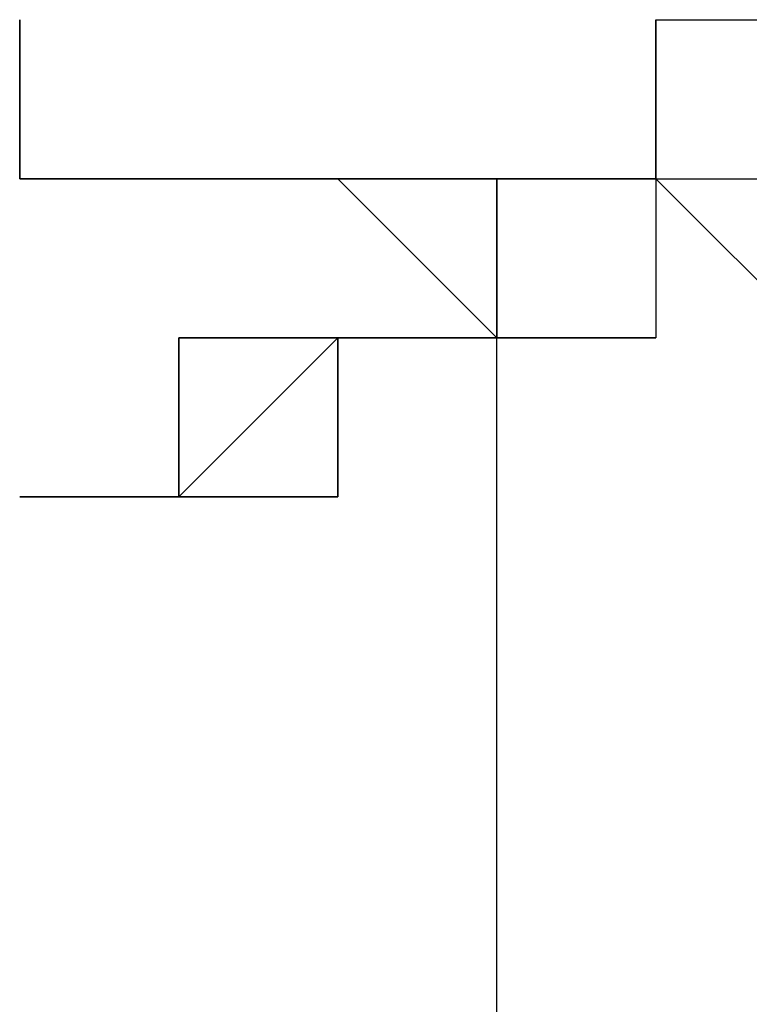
# Model space of a CAD drawing. Extents: x 196.6 to 202.33, y 221.65 to 228.25.
# Tile 6 of 10: x 199.797916 to 199.798375, y 226.860354 to 226.860973. Entities that reach past the tile are written whole.
import ezdxf

# ---------------------------------------------------------------- set-up
doc = ezdxf.new("R2010")
doc.units = 0
doc.header["$MEASUREMENT"] = 0
doc.layers.add('JARD', color=76, linetype='CONTINUOUS')

msp = doc.modelspace()

# ---------------------------------------------------------------- linework, layer by layer
at = {"layer": 'JARD', "linetype": 'CONTINUOUS'}
for points in [[(199.79821605, 226.8608734), (199.79821605, 226.8608734), (199.79821605, 226.8608734), (199.79821605, 226.8608734), (199.79821605, 226.8608734), (199.79821605, 226.8608734), (199.79821605, 226.8608734), (199.79821605, 226.8608734), (199.79821605, 226.8608734), (199.79821605, 226.8608734), (199.79821605, 226.8608734), (199.79821605, 226.8608734), (199.79821605, 226.8608734), (199.79811605, 226.8608734), (199.79801605, 226.8608734), (199.79801605, 226.8608734), (199.79791605, 226.8608734), (199.79791605, 226.8609734), (199.79791605, 226.8608734), (199.79801605, 226.8608734), (199.79801605, 226.8608734), (199.79801605, 226.8608734), (199.79811605, 226.8608734), (199.79811605, 226.8608734), (199.79821605, 226.8608734)], [(199.79831605, 226.8608734), (199.79831605, 226.8608734), (199.79831605, 226.8608734), (199.79831605, 226.8608734), (199.79831605, 226.8608734), (199.79831605, 226.8608734), (199.79831605, 226.8608734), (199.79831605, 226.8608734), (199.79831605, 226.8609734), (199.79831605, 226.8609734), (199.79831605, 226.8609734), (199.79831605, 226.8609734), (199.79831605, 226.8609734), (199.79831605, 226.8609734), (199.79831605, 226.8609734), (199.79831605, 226.8609734), (199.79831605, 226.8608734), (199.79831605, 226.8608734), (199.79831605, 226.8608734), (199.79831605, 226.8608734), (199.79831605, 226.8608734), (199.79831605, 226.8608734), (199.79831605, 226.8608734), (199.79831605, 226.8608734), (199.79831605, 226.8608734)], [(199.79831605, 226.8608734), (199.79831605, 226.8609734), (199.79831605, 226.8609734), (199.79831605, 226.8609734), (199.79831605, 226.8609734), (199.79831605, 226.8609734), (199.79831605, 226.8609734), (199.79831605, 226.8609734), (199.79831605, 226.8609734), (199.79831605, 226.8609734), (199.79831605, 226.8609734), (199.79831605, 226.8609734), (199.79831605, 226.8609734), (199.79831605, 226.8609734), (199.79831605, 226.8609734), (199.79831605, 226.8609734), (199.79831605, 226.8609734), (199.79831605, 226.8609734), (199.79831605, 226.8609734), (199.79831605, 226.8609734), (199.79831605, 226.8609734), (199.79831605, 226.8608734), (199.79831605, 226.8608734), (199.79831605, 226.8608734), (199.79831605, 226.8608734)], [(199.79831605, 226.8608734), (199.79831605, 226.8608734), (199.79831605, 226.8608734), (199.79831605, 226.8608734), (199.79831605, 226.8608734), (199.79831605, 226.8608734), (199.79831605, 226.8609734), (199.79831605, 226.8609734), (199.79831605, 226.8609734), (199.79831605, 226.8609734), (199.79831605, 226.8609734), (199.79831605, 226.8609734), (199.79831605, 226.8609734), (199.79841605, 226.8609734)], [(199.79831605, 226.8608734), (199.79831605, 226.8608734), (199.79831605, 226.8608734), (199.79831605, 226.8608734), (199.79831605, 226.8608734), (199.79831605, 226.8608734), (199.79831605, 226.8608734), (199.79831605, 226.8608734), (199.79831605, 226.8608734), (199.79831605, 226.8608734), (199.79831605, 226.8608734), (199.79831605, 226.8608734), (199.79831605, 226.8608734), (199.79831605, 226.8608734), (199.79831605, 226.8608734), (199.79831605, 226.8608734), (199.79831605, 226.8608734), (199.79831605, 226.8608734), (199.79831605, 226.8608734), (199.79831605, 226.8608734), (199.79831605, 226.8608734), (199.79831605, 226.8608734), (199.79831605, 226.8608734), (199.79831605, 226.8608734), (199.79831605, 226.8608734), (199.79831605, 226.8608734), (199.79831605, 226.8609734), (199.79831605, 226.8609734), (199.79831605, 226.8608734), (199.79831605, 226.8608734), (199.79831605, 226.8608734), (199.79831605, 226.8608734), (199.79831605, 226.8608734), (199.79831605, 226.8608734), (199.79841605, 226.8608734)], [(199.79821605, 226.8607734), (199.79821605, 226.8607734), (199.79821605, 226.8607734), (199.79821605, 226.8607734), (199.79821605, 226.8607734), (199.79821605, 226.8607734), (199.79821605, 226.8607734), (199.79821605, 226.8607734), (199.79821605, 226.8607734), (199.79821605, 226.8607734), (199.79821605, 226.8607734), (199.79821605, 226.8607734), (199.79821605, 226.8607734), (199.79811605, 226.8608734), (199.79801605, 226.8608734), (199.79801605, 226.8608734), (199.79791605, 226.8608734), (199.79791605, 226.8608734), (199.79791605, 226.8608734), (199.79801605, 226.8608734), (199.79801605, 226.8608734), (199.79811605, 226.8608734), (199.79811605, 226.8608734), (199.79821605, 226.8608734), (199.79821605, 226.8607734)], [(199.79821605, 226.8607734), (199.79821605, 226.8607734), (199.79821605, 226.8607734), (199.79821605, 226.8607734), (199.79821605, 226.8607734), (199.79821605, 226.8607734), (199.79821605, 226.8607734), (199.79821605, 226.8607734), (199.79821605, 226.8607734), (199.79821605, 226.8607734), (199.79821605, 226.8607734), (199.79821605, 226.8607734), (199.79821605, 226.8607734), (199.79811605, 226.8608734), (199.79801605, 226.8608734), (199.79801605, 226.8608734), (199.79791605, 226.8608734), (199.79791605, 226.8608734), (199.79791605, 226.8608734), (199.79801605, 226.8608734), (199.79801605, 226.8608734), (199.79811605, 226.8608734), (199.79811605, 226.8608734), (199.79821605, 226.8608734), (199.79821605, 226.8607734)], [(199.79831605, 226.8608734), (199.79831605, 226.8608734), (199.79831605, 226.8608734), (199.79831605, 226.8608734), (199.79831605, 226.8608734), (199.79831605, 226.8608734), (199.79831605, 226.8608734), (199.79831605, 226.8608734), (199.79831605, 226.8608734), (199.79831605, 226.8608734), (199.79831605, 226.8608734), (199.79821605, 226.8608734), (199.79821605, 226.8608734), (199.79821605, 226.8608734), (199.79821605, 226.8608734), (199.79821605, 226.8608734), (199.79821605, 226.8608734), (199.79821605, 226.8608734), (199.79821605, 226.8608734), (199.79821605, 226.8608734), (199.79821605, 226.8608734), (199.79821605, 226.8608734), (199.79821605, 226.8608734), (199.79821605, 226.8608734), (199.79821605, 226.8608734), (199.79821605, 226.8608734), (199.79821605, 226.8608734), (199.79821605, 226.8608734), (199.79821605, 226.8608734), (199.79821605, 226.8608734), (199.79821605, 226.8608734), (199.79821605, 226.8608734), (199.79821605, 226.8608734), (199.79821605, 226.8608734), (199.79821605, 226.8608734), (199.79821605, 226.8608734), (199.79821605, 226.8608734)], [(199.79821605, 226.8608734), (199.79821605, 226.8608734), (199.79821605, 226.8608734), (199.79821605, 226.8608734), (199.79821605, 226.8608734), (199.79821605, 226.8608734), (199.79821605, 226.8608734), (199.79821605, 226.8608734), (199.79821605, 226.8608734), (199.79821605, 226.8608734), (199.79821605, 226.8608734), (199.79821605, 226.8608734), (199.79821605, 226.8608734), (199.79821605, 226.8608734), (199.79821605, 226.8608734), (199.79821605, 226.8608734), (199.79821605, 226.8608734), (199.79821605, 226.8608734), (199.79821605, 226.8608734), (199.79821605, 226.8608734), (199.79821605, 226.8608734), (199.79821605, 226.8608734), (199.79821605, 226.8608734), (199.79821605, 226.8608734), (199.79821605, 226.8608734)], [(199.79821605, 226.8608734), (199.79821605, 226.8608734), (199.79821605, 226.8608734), (199.79821605, 226.8608734), (199.79821605, 226.8608734), (199.79821605, 226.8608734), (199.79821605, 226.8608734), (199.79821605, 226.8608734), (199.79821605, 226.8608734), (199.79821605, 226.8608734), (199.79821605, 226.8608734), (199.79821605, 226.8608734), (199.79821605, 226.8608734), (199.79821605, 226.8608734), (199.79821605, 226.8608734), (199.79821605, 226.8608734), (199.79821605, 226.8608734), (199.79831605, 226.8608734), (199.79831605, 226.8608734), (199.79831605, 226.8608734), (199.79831605, 226.8608734), (199.79831605, 226.8608734), (199.79831605, 226.8608734), (199.79831605, 226.8608734), (199.79831605, 226.8608734)], [(199.79821605, 226.8608734), (199.79821605, 226.8608734), (199.79821605, 226.8608734), (199.79821605, 226.8608734), (199.79821605, 226.8608734), (199.79821605, 226.8608734), (199.79821605, 226.8608734), (199.79821605, 226.8608734), (199.79821605, 226.8608734), (199.79821605, 226.8608734), (199.79821605, 226.8608734), (199.79821605, 226.8608734), (199.79821605, 226.8608734), (199.79821605, 226.8608734), (199.79821605, 226.8608734), (199.79821605, 226.8608734), (199.79821605, 226.8608734), (199.79821605, 226.8608734), (199.79821605, 226.8608734), (199.79821605, 226.8608734), (199.79821605, 226.8608734), (199.79821605, 226.8608734), (199.79821605, 226.8608734), (199.79821605, 226.8608734), (199.79821605, 226.8608734)], [(199.79821605, 226.8608734), (199.79821605, 226.8608734), (199.79821605, 226.8608734), (199.79821605, 226.8608734), (199.79821605, 226.8608734), (199.79821605, 226.8608734), (199.79821605, 226.8608734), (199.79821605, 226.8608734), (199.79821605, 226.8608734), (199.79821605, 226.8608734), (199.79821605, 226.8608734), (199.79821605, 226.8608734), (199.79821605, 226.8608734), (199.79821605, 226.8608734), (199.79821605, 226.8608734), (199.79821605, 226.8608734), (199.79821605, 226.8608734), (199.79821605, 226.8608734), (199.79821605, 226.8608734), (199.79821605, 226.8608734), (199.79821605, 226.8608734), (199.79821605, 226.8608734), (199.79821605, 226.8608734), (199.79821605, 226.8608734), (199.79821605, 226.8608734)], [(199.79831605, 226.8608734), (199.79831605, 226.8608734), (199.79831605, 226.8608734), (199.79831605, 226.8608734), (199.79831605, 226.8608734), (199.79821605, 226.8608734), (199.79821605, 226.8608734), (199.79821605, 226.8608734), (199.79821605, 226.8608734), (199.79821605, 226.8608734), (199.79821605, 226.8608734), (199.79821605, 226.8608734), (199.79821605, 226.8608734), (199.79821605, 226.8608734), (199.79821605, 226.8608734), (199.79821605, 226.8608734), (199.79821605, 226.8608734), (199.79821605, 226.8608734), (199.79821605, 226.8608734), (199.79821605, 226.8608734), (199.79821605, 226.8608734), (199.79821605, 226.8608734), (199.79821605, 226.8608734), (199.79821605, 226.8608734), (199.79821605, 226.8608734)], [(199.79831605, 226.8608734), (199.79831605, 226.8608734), (199.79831605, 226.8608734), (199.79831605, 226.8608734), (199.79831605, 226.8608734), (199.79831605, 226.8608734), (199.79831605, 226.8608734), (199.79831605, 226.8608734), (199.79831605, 226.8608734), (199.79831605, 226.8608734), (199.79831605, 226.8608734), (199.79831605, 226.8608734), (199.79831605, 226.8608734), (199.79831605, 226.8608734), (199.79821605, 226.8608734), (199.79821605, 226.8608734), (199.79821605, 226.8608734), (199.79821605, 226.8608734), (199.79821605, 226.8608734), (199.79821605, 226.8608734), (199.79821605, 226.8608734), (199.79821605, 226.8608734), (199.79821605, 226.8608734), (199.79821605, 226.8608734), (199.79821605, 226.8608734), (199.79821605, 226.8608734), (199.79821605, 226.8608734), (199.79821605, 226.8608734), (199.79821605, 226.8608734), (199.79821605, 226.8608734), (199.79821605, 226.8608734), (199.79821605, 226.8608734), (199.79821605, 226.8608734), (199.79821605, 226.8608734), (199.79821605, 226.8608734), (199.79821605, 226.8608734), (199.79821605, 226.8608734)], [(199.79831605, 226.8608734), (199.79831605, 226.8608734), (199.79831605, 226.8608734), (199.79831605, 226.8608734), (199.79831605, 226.8608734), (199.79831605, 226.8608734), (199.79831605, 226.8608734), (199.79831605, 226.8608734), (199.79831605, 226.8608734), (199.79831605, 226.8608734), (199.79831605, 226.8608734), (199.79821605, 226.8608734), (199.79821605, 226.8608734), (199.79821605, 226.8608734), (199.79821605, 226.8608734), (199.79821605, 226.8608734), (199.79821605, 226.8608734), (199.79821605, 226.8608734), (199.79821605, 226.8608734), (199.79821605, 226.8608734), (199.79821605, 226.8608734), (199.79821605, 226.8608734), (199.79821605, 226.8608734), (199.79821605, 226.8608734), (199.79821605, 226.8608734)], [(199.79831605, 226.8608734), (199.79831605, 226.8608734), (199.79831605, 226.8608734), (199.79831605, 226.8608734), (199.79831605, 226.8608734), (199.79831605, 226.8608734), (199.79831605, 226.8608734), (199.79831605, 226.8608734), (199.79831605, 226.8608734), (199.79831605, 226.8608734), (199.79831605, 226.8608734), (199.79831605, 226.8608734), (199.79831605, 226.8608734), (199.79831605, 226.8608734), (199.79831605, 226.8608734), (199.79831605, 226.8608734), (199.79821605, 226.8608734), (199.79821605, 226.8608734), (199.79821605, 226.8608734), (199.79821605, 226.8608734), (199.79821605, 226.8608734), (199.79821605, 226.8608734), (199.79821605, 226.8608734), (199.79821605, 226.8608734), (199.79821605, 226.8608734), (199.79821605, 226.8608734), (199.79821605, 226.8608734), (199.79821605, 226.8608734), (199.79821605, 226.8608734), (199.79821605, 226.8608734), (199.79821605, 226.8608734), (199.79821605, 226.8608734), (199.79821605, 226.8608734), (199.79821605, 226.8608734), (199.79821605, 226.8608734), (199.79821605, 226.8608734), (199.79821605, 226.8608734)], [(199.79831605, 226.8608734), (199.79831605, 226.8608734), (199.79831605, 226.8608734), (199.79831605, 226.8608734), (199.79831605, 226.8608734), (199.79831605, 226.8608734), (199.79831605, 226.8608734), (199.79831605, 226.8608734), (199.79831605, 226.8608734), (199.79831605, 226.8608734), (199.79831605, 226.8608734), (199.79821605, 226.8608734), (199.79821605, 226.8608734), (199.79821605, 226.8608734), (199.79821605, 226.8608734), (199.79821605, 226.8608734), (199.79821605, 226.8608734), (199.79821605, 226.8608734), (199.79821605, 226.8608734), (199.79821605, 226.8608734), (199.79821605, 226.8608734), (199.79821605, 226.8608734), (199.79821605, 226.8608734), (199.79821605, 226.8608734), (199.79821605, 226.8608734)], [(199.79831605, 226.8608734), (199.79831605, 226.8608734), (199.79831605, 226.8608734), (199.79831605, 226.8608734), (199.79831605, 226.8608734), (199.79831605, 226.8608734), (199.79831605, 226.8608734), (199.79831605, 226.8608734), (199.79831605, 226.8608734), (199.79831605, 226.8608734), (199.79831605, 226.8608734), (199.79831605, 226.8608734), (199.79831605, 226.8608734), (199.79831605, 226.8608734), (199.79831605, 226.8608734), (199.79831605, 226.8608734), (199.79831605, 226.8608734), (199.79831605, 226.8608734), (199.79831605, 226.8608734), (199.79821605, 226.8608734), (199.79821605, 226.8608734), (199.79821605, 226.8608734), (199.79821605, 226.8608734), (199.79821605, 226.8608734), (199.79821605, 226.8608734)], [(199.79821605, 226.8608734), (199.79821605, 226.8608734), (199.79821605, 226.8608734), (199.79821605, 226.8608734), (199.79821605, 226.8608734), (199.79821605, 226.8608734), (199.79821605, 226.8608734), (199.79821605, 226.8608734), (199.79821605, 226.8608734), (199.79821605, 226.8608734), (199.79821605, 226.8608734), (199.79821605, 226.8608734), (199.79821605, 226.8608734), (199.79821605, 226.8608734), (199.79821605, 226.8608734), (199.79821605, 226.8608734), (199.79821605, 226.8608734), (199.79821605, 226.8608734), (199.79821605, 226.8608734), (199.79831605, 226.8608734), (199.79831605, 226.8608734), (199.79831605, 226.8608734), (199.79831605, 226.8608734), (199.79831605, 226.8608734), (199.79831605, 226.8608734)], [(199.79821605, 226.8608734), (199.79821605, 226.8608734), (199.79821605, 226.8608734), (199.79821605, 226.8608734), (199.79821605, 226.8608734), (199.79821605, 226.8608734), (199.79821605, 226.8608734), (199.79821605, 226.8608734), (199.79821605, 226.8608734), (199.79821605, 226.8608734), (199.79821605, 226.8608734), (199.79821605, 226.8608734), (199.79821605, 226.8608734), (199.79821605, 226.8608734), (199.79821605, 226.8608734), (199.79821605, 226.8608734), (199.79821605, 226.8608734), (199.79821605, 226.8608734), (199.79821605, 226.8608734), (199.79821605, 226.8608734), (199.79821605, 226.8608734), (199.79821605, 226.8608734), (199.79821605, 226.8608734), (199.79821605, 226.8608734), (199.79821605, 226.8608734)], [(199.79821605, 226.8608734), (199.79821605, 226.8608734), (199.79821605, 226.8608734), (199.79821605, 226.8608734), (199.79821605, 226.8608734), (199.79821605, 226.8608734), (199.79821605, 226.8608734), (199.79821605, 226.8608734), (199.79821605, 226.8608734), (199.79821605, 226.8608734), (199.79821605, 226.8608734), (199.79821605, 226.8608734), (199.79821605, 226.8608734), (199.79821605, 226.8608734), (199.79821605, 226.8608734), (199.79821605, 226.8608734), (199.79821605, 226.8608734), (199.79831605, 226.8608734), (199.79831605, 226.8608734), (199.79831605, 226.8608734), (199.79831605, 226.8608734), (199.79831605, 226.8608734), (199.79831605, 226.8608734), (199.79831605, 226.8608734), (199.79831605, 226.8608734), (199.79831605, 226.8608734), (199.79831605, 226.8608734), (199.79831605, 226.8608734), (199.79831605, 226.8608734), (199.79831605, 226.8608734), (199.79831605, 226.8608734), (199.79831605, 226.8608734), (199.79831605, 226.8608734), (199.79831605, 226.8608734), (199.79831605, 226.8608734), (199.79831605, 226.8608734), (199.79831605, 226.8608734), (199.79831605, 226.8608734), (199.79831605, 226.8608734), (199.79831605, 226.8608734), (199.79831605, 226.8608734), (199.79831605, 226.8608734), (199.79831605, 226.8608734), (199.79831605, 226.8608734), (199.79831605, 226.8608734), (199.79831605, 226.8608734), (199.79831605, 226.8608734), (199.79831605, 226.8608734), (199.79831605, 226.8608734), (199.79831605, 226.8608734), (199.79831605, 226.8608734), (199.79831605, 226.8608734), (199.79831605, 226.8608734), (199.79831605, 226.8608734), (199.79831605, 226.8608734), (199.79831605, 226.8608734), (199.79831605, 226.8608734), (199.79831605, 226.8608734), (199.79831605, 226.8608734), (199.79831605, 226.8608734), (199.79831605, 226.8608734), (199.79831605, 226.8608734), (199.79831605, 226.8608734), (199.79831605, 226.8608734), (199.79831605, 226.8608734), (199.79831605, 226.8608734), (199.79831605, 226.8608734), (199.79831605, 226.8608734), (199.79831605, 226.8608734), (199.79831605, 226.8608734), (199.79831605, 226.8608734), (199.79831605, 226.8608734), (199.79831605, 226.8608734), (199.79831605, 226.8608734), (199.79831605, 226.8608734), (199.79831605, 226.8608734), (199.79831605, 226.8608734), (199.79831605, 226.8608734), (199.79831605, 226.8608734), (199.79831605, 226.8608734), (199.79831605, 226.8608734), (199.79831605, 226.8608734), (199.79831605, 226.8608734), (199.79831605, 226.8608734), (199.79831605, 226.8608734), (199.79831605, 226.8608734), (199.79831605, 226.8608734), (199.79831605, 226.8608734), (199.79831605, 226.8608734), (199.79831605, 226.8608734), (199.79831605, 226.8608734), (199.79831605, 226.8608734), (199.79831605, 226.8607734), (199.79831605, 226.8607734), (199.79831605, 226.8607734), (199.79821605, 226.8607734), (199.79821605, 226.8607734)], [(199.79821605, 226.8608734), (199.79821605, 226.8608734), (199.79821605, 226.8608734), (199.79821605, 226.8608734), (199.79821605, 226.8608734), (199.79821605, 226.8608734), (199.79831605, 226.8608734), (199.79831605, 226.8608734), (199.79831605, 226.8608734), (199.79831605, 226.8608734), (199.79831605, 226.8608734), (199.79831605, 226.8608734), (199.79831605, 226.8608734), (199.79831605, 226.8608734), (199.79831605, 226.8608734), (199.79831605, 226.8608734), (199.79831605, 226.8608734), (199.79831605, 226.8608734), (199.79831605, 226.8608734), (199.79831605, 226.8608734), (199.79831605, 226.8608734), (199.79831605, 226.8608734), (199.79831605, 226.8608734), (199.79831605, 226.8608734), (199.79831605, 226.8608734), (199.79831605, 226.8608734), (199.79831605, 226.8608734), (199.79831605, 226.8608734), (199.79831605, 226.8608734), (199.79831605, 226.8608734), (199.79831605, 226.8608734), (199.79831605, 226.8608734), (199.79831605, 226.8608734), (199.79831605, 226.8607734), (199.79831605, 226.8607734), (199.79831605, 226.8607734), (199.79831605, 226.8607734)], [(199.79821605, 226.2821734), (199.79821605, 226.3633734), (199.79821605, 226.4423734), (199.79821605, 226.5178734), (199.79821605, 226.5887734), (199.79821605, 226.6539734), (199.79821605, 226.7123734), (199.79821605, 226.7626734), (199.79821605, 226.8037734), (199.79821605, 226.8346734), (199.79821605, 226.8540734), (199.79821605, 226.8608734), (199.79821605, 226.8608734), (199.79821605, 226.8608734), (199.79821605, 226.8608734), (199.79821605, 226.8608734), (199.79821605, 226.8608734), (199.79821605, 226.8608734), (199.79821605, 226.8608734), (199.79821605, 226.8608734), (199.79821605, 226.8608734), (199.79821605, 226.8608734), (199.79821605, 226.8608734), (199.79821605, 226.8608734)], [(199.79831605, 226.8608734), (199.79841605, 226.8608734)], [(199.79831605, 226.8608734), (199.79831605, 226.8608734), (199.79831605, 226.8608734), (199.79831605, 226.8608734), (199.79831605, 226.8608734), (199.79831605, 226.8608734), (199.79831605, 226.8608734), (199.79831605, 226.8608734), (199.79831605, 226.8608734), (199.79831605, 226.8608734), (199.79831605, 226.8608734), (199.79831605, 226.8608734), (199.79831605, 226.8608734), (199.79831605, 226.8608734), (199.79831605, 226.8608734), (199.79831605, 226.8608734), (199.79831605, 226.8608734), (199.79831605, 226.8608734), (199.79831605, 226.8608734), (199.79831605, 226.8608734), (199.79831605, 226.8608734), (199.79831605, 226.8608734), (199.79831605, 226.8608734), (199.79831605, 226.8608734), (199.79831605, 226.8608734), (199.79831605, 226.8608734), (199.79831605, 226.8608734), (199.79831605, 226.8608734), (199.79831605, 226.8608734), (199.79831605, 226.8608734), (199.79831605, 226.8608734), (199.79831605, 226.8608734), (199.79831605, 226.8608734), (199.79831605, 226.8608734), (199.79831605, 226.8608734), (199.79831605, 226.8608734), (199.79831605, 226.8608734)], [(199.79831605, 226.8608734), (199.79831605, 226.8608734), (199.79831605, 226.8608734), (199.79831605, 226.8608734), (199.79831605, 226.8608734), (199.79831605, 226.8608734), (199.79831605, 226.8608734), (199.79831605, 226.8608734), (199.79841605, 226.8608734)], [(199.79831605, 226.8608734), (199.79831605, 226.8608734), (199.79831605, 226.8608734), (199.79831605, 226.8608734), (199.79831605, 226.8608734), (199.79831605, 226.8608734), (199.79831605, 226.8608734), (199.79831605, 226.8608734), (199.79831605, 226.8608734), (199.79831605, 226.8608734), (199.79831605, 226.8608734), (199.79831605, 226.8608734), (199.79831605, 226.8608734), (199.79831605, 226.8608734), (199.79831605, 226.8608734), (199.79831605, 226.8608734), (199.79831605, 226.8608734), (199.79831605, 226.8608734), (199.79831605, 226.8608734), (199.79831605, 226.8608734), (199.79831605, 226.8608734), (199.79831605, 226.8608734), (199.79831605, 226.8608734), (199.79831605, 226.8608734), (199.79831605, 226.8608734)], [(199.79831605, 226.8608734), (199.79831605, 226.8607734), (199.79831605, 226.8607734), (199.79831605, 226.8607734), (199.79831605, 226.8607734), (199.79831605, 226.8607734), (199.79831605, 226.8607734), (199.79831605, 226.8607734), (199.79831605, 226.8607734), (199.79831605, 226.8607734), (199.79831605, 226.8607734), (199.79831605, 226.8607734), (199.79831605, 226.8607734), (199.79831605, 226.8607734), (199.79831605, 226.8607734), (199.79831605, 226.8607734), (199.79831605, 226.8607734), (199.79831605, 226.8607734), (199.79831605, 226.8607734), (199.79831605, 226.8607734), (199.79831605, 226.8607734), (199.79831605, 226.8607734), (199.79831605, 226.8607734), (199.79831605, 226.8607734), (199.79831605, 226.8607734)], [(199.79831605, 226.8608734), (199.79831605, 226.8608734), (199.79831605, 226.8608734), (199.79831605, 226.8608734), (199.79831605, 226.8608734), (199.79831605, 226.8608734), (199.79831605, 226.8608734), (199.79831605, 226.8608734), (199.79831605, 226.8608734), (199.79831605, 226.8608734), (199.79831605, 226.8608734), (199.79831605, 226.8608734), (199.79831605, 226.8608734), (199.79831605, 226.8608734), (199.79831605, 226.8608734), (199.79831605, 226.8608734), (199.79831605, 226.8608734), (199.79831605, 226.8608734), (199.79831605, 226.8608734), (199.79831605, 226.8607734), (199.79831605, 226.8607734), (199.79831605, 226.8607734), (199.79831605, 226.8607734), (199.79831605, 226.8607734), (199.79831605, 226.8607734)], [(199.79831605, 226.8608734), (199.79831605, 226.8608734), (199.79831605, 226.8608734), (199.79831605, 226.8608734), (199.79831605, 226.8608734), (199.79831605, 226.8608734), (199.79831605, 226.8608734), (199.79831605, 226.8608734), (199.79831605, 226.8608734), (199.79831605, 226.8608734), (199.79831605, 226.8608734), (199.79831605, 226.8608734), (199.79831605, 226.8608734), (199.79831605, 226.8608734), (199.79831605, 226.8608734), (199.79831605, 226.8608734), (199.79831605, 226.8608734), (199.79831605, 226.8608734), (199.79831605, 226.8608734), (199.79831605, 226.8608734), (199.79831605, 226.8608734), (199.79831605, 226.8608734), (199.79831605, 226.8608734), (199.79831605, 226.8608734), (199.79831605, 226.8608734)], [(199.79831605, 226.8608734), (199.79831605, 226.8608734), (199.79831605, 226.8608734), (199.79831605, 226.8608734), (199.79831605, 226.8608734), (199.79831605, 226.8608734), (199.79831605, 226.8608734), (199.79831605, 226.8608734), (199.79831605, 226.8608734), (199.79831605, 226.8608734), (199.79831605, 226.8608734), (199.79831605, 226.8608734), (199.79831605, 226.8608734), (199.79831605, 226.8608734), (199.79831605, 226.8608734), (199.79831605, 226.8608734), (199.79831605, 226.8608734), (199.79831605, 226.8608734), (199.79831605, 226.8608734), (199.79831605, 226.8608734), (199.79831605, 226.8607734), (199.79831605, 226.8607734), (199.79831605, 226.8607734), (199.79831605, 226.8607734), (199.79831605, 226.8607734)], [(199.79831605, 226.8608734), (199.79831605, 226.8608734), (199.79831605, 226.8608734), (199.79831605, 226.8608734), (199.79831605, 226.8608734), (199.79831605, 226.8608734), (199.79831605, 226.8608734), (199.79831605, 226.8608734), (199.79831605, 226.8608734), (199.79831605, 226.8608734), (199.79831605, 226.8608734), (199.79831605, 226.8608734), (199.79831605, 226.8608734), (199.79831605, 226.8608734), (199.79831605, 226.8608734), (199.79831605, 226.8608734), (199.79831605, 226.8608734), (199.79831605, 226.8608734), (199.79831605, 226.8608734), (199.79831605, 226.8608734), (199.79831605, 226.8608734), (199.79831605, 226.8608734), (199.79831605, 226.8608734), (199.79831605, 226.8607734), (199.79831605, 226.8607734), (199.79831605, 226.8607734), (199.79831605, 226.8607734), (199.79831605, 226.8607734), (199.79831605, 226.8607734), (199.79831605, 226.8607734), (199.79831605, 226.8607734), (199.79831605, 226.8607734), (199.79831605, 226.8607734), (199.79831605, 226.8607734), (199.79831605, 226.8607734), (199.79831605, 226.8607734), (199.79831605, 226.8607734)], [(199.79831605, 226.8608734), (199.79831605, 226.8608734), (199.79831605, 226.8608734), (199.79831605, 226.8608734), (199.79831605, 226.8608734), (199.79831605, 226.8608734), (199.79831605, 226.8608734), (199.79831605, 226.8608734), (199.79831605, 226.8608734), (199.79831605, 226.8608734), (199.79831605, 226.8608734), (199.79831605, 226.8608734), (199.79831605, 226.8608734), (199.79831605, 226.8608734), (199.79831605, 226.8608734), (199.79831605, 226.8608734), (199.79831605, 226.8608734), (199.79831605, 226.8608734), (199.79831605, 226.8608734), (199.79841605, 226.8608734)], [(199.79831605, 226.8608734), (199.79831605, 226.8608734), (199.79831605, 226.8608734), (199.79831605, 226.8608734), (199.79831605, 226.8608734), (199.79831605, 226.8608734), (199.79831605, 226.8608734), (199.79831605, 226.8608734), (199.79831605, 226.8608734), (199.79831605, 226.8608734), (199.79831605, 226.8608734), (199.79831605, 226.8608734), (199.79831605, 226.8608734), (199.79831605, 226.8608734), (199.79831605, 226.8608734), (199.79831605, 226.8608734), (199.79831605, 226.8608734), (199.79831605, 226.8608734), (199.79831605, 226.8608734), (199.79831605, 226.8608734), (199.79831605, 226.8608734), (199.79831605, 226.8608734), (199.79831605, 226.8608734), (199.79831605, 226.8608734), (199.79831605, 226.8608734), (199.79831605, 226.8608734), (199.79831605, 226.8608734), (199.79831605, 226.8608734), (199.79831605, 226.8608734), (199.79831605, 226.8608734), (199.79831605, 226.8608734), (199.79841605, 226.8607734)], [(199.79831605, 226.8608734), (199.79831605, 226.8608734), (199.79831605, 226.8608734), (199.79831605, 226.8608734), (199.79831605, 226.8608734), (199.79831605, 226.8608734), (199.79831605, 226.8608734), (199.79831605, 226.8608734), (199.79831605, 226.8608734), (199.79831605, 226.8608734), (199.79831605, 226.8608734), (199.79831605, 226.8608734), (199.79831605, 226.8608734), (199.79841605, 226.8608734)], [(199.79831605, 226.8608734), (199.79831605, 226.8608734), (199.79831605, 226.8608734), (199.79831605, 226.8608734), (199.79831605, 226.8608734), (199.79831605, 226.8608734), (199.79831605, 226.8608734), (199.79831605, 226.8608734), (199.79831605, 226.8608734), (199.79831605, 226.8608734), (199.79831605, 226.8608734), (199.79831605, 226.8608734), (199.79831605, 226.8608734), (199.79831605, 226.8608734), (199.79831605, 226.8608734), (199.79831605, 226.8608734), (199.79831605, 226.8608734), (199.79831605, 226.8608734), (199.79831605, 226.8608734), (199.79831605, 226.8608734), (199.79831605, 226.8608734), (199.79831605, 226.8608734), (199.79831605, 226.8608734), (199.79831605, 226.8608734), (199.79831605, 226.8608734)], [(199.79831605, 226.8608734), (199.79831605, 226.8608734), (199.79831605, 226.8608734), (199.79831605, 226.8608734), (199.79831605, 226.8608734), (199.79831605, 226.8608734), (199.79831605, 226.8608734), (199.79831605, 226.8608734), (199.79831605, 226.8608734), (199.79831605, 226.8608734), (199.79831605, 226.8608734), (199.79831605, 226.8608734), (199.79831605, 226.8608734), (199.79831605, 226.8608734), (199.79831605, 226.8608734), (199.79831605, 226.8608734), (199.79831605, 226.8608734), (199.79831605, 226.8608734), (199.79831605, 226.8608734), (199.79831605, 226.8608734), (199.79831605, 226.8608734), (199.79831605, 226.8608734), (199.79831605, 226.8608734), (199.79831605, 226.8608734), (199.79831605, 226.8608734)], [(199.79831605, 226.8608734), (199.79831605, 226.8608734), (199.79831605, 226.8608734), (199.79831605, 226.8608734), (199.79831605, 226.8608734), (199.79831605, 226.8608734), (199.79831605, 226.8608734), (199.79831605, 226.8608734), (199.79831605, 226.8608734), (199.79831605, 226.8608734), (199.79831605, 226.8608734), (199.79831605, 226.8608734), (199.79831605, 226.8608734), (199.79831605, 226.8608734), (199.79831605, 226.8608734), (199.79831605, 226.8608734), (199.79831605, 226.8608734), (199.79831605, 226.8608734), (199.79831605, 226.8608734), (199.79831605, 226.8608734), (199.79831605, 226.8608734), (199.79831605, 226.8608734), (199.79831605, 226.8608734), (199.79831605, 226.8608734), (199.79831605, 226.8608734)], [(199.79831605, 226.8608734), (199.79831605, 226.8608734), (199.79831605, 226.8608734), (199.79831605, 226.8608734), (199.79831605, 226.8608734), (199.79831605, 226.8608734), (199.79831605, 226.8608734), (199.79831605, 226.8608734), (199.79831605, 226.8608734), (199.79831605, 226.8608734), (199.79831605, 226.8608734), (199.79831605, 226.8608734), (199.79831605, 226.8608734), (199.79831605, 226.8608734), (199.79831605, 226.8608734), (199.79831605, 226.8608734), (199.79831605, 226.8608734), (199.79831605, 226.8608734), (199.79831605, 226.8608734), (199.79831605, 226.8608734), (199.79831605, 226.8608734), (199.79831605, 226.8608734), (199.79831605, 226.8608734), (199.79831605, 226.8608734), (199.79831605, 226.8608734), (199.79831605, 226.8608734), (199.79831605, 226.8608734), (199.79831605, 226.8608734), (199.79831605, 226.8608734), (199.79831605, 226.8608734), (199.79831605, 226.8608734), (199.79831605, 226.8608734), (199.79831605, 226.8608734), (199.79831605, 226.8608734), (199.79831605, 226.8608734), (199.79831605, 226.8608734), (199.79831605, 226.8608734), (199.79831605, 226.8608734), (199.79831605, 226.8608734), (199.79831605, 226.8608734), (199.79831605, 226.8608734), (199.79831605, 226.8608734), (199.79831605, 226.8608734), (199.79831605, 226.8608734), (199.79831605, 226.8608734), (199.79831605, 226.8608734), (199.79831605, 226.8608734), (199.79831605, 226.8608734), (199.79831605, 226.8608734), (199.79831605, 226.8608734), (199.79831605, 226.8608734), (199.79831605, 226.8608734), (199.79831605, 226.8608734), (199.79831605, 226.8608734), (199.79831605, 226.8608734), (199.79831605, 226.8608734), (199.79831605, 226.8608734), (199.79831605, 226.8608734), (199.79831605, 226.8608734), (199.79831605, 226.8608734), (199.79831605, 226.8608734), (199.79831605, 226.8608734), (199.79831605, 226.8608734), (199.79831605, 226.8608734), (199.79831605, 226.8608734), (199.79831605, 226.8608734), (199.79831605, 226.8608734), (199.79831605, 226.8608734), (199.79831605, 226.8608734), (199.79831605, 226.8608734), (199.79831605, 226.8608734), (199.79831605, 226.8608734), (199.79831605, 226.8608734), (199.79831605, 226.8608734), (199.79831605, 226.8608734), (199.79831605, 226.8608734), (199.79831605, 226.8608734), (199.79831605, 226.8608734), (199.79831605, 226.8608734), (199.79831605, 226.8608734), (199.79831605, 226.8608734), (199.79831605, 226.8608734), (199.79831605, 226.8608734), (199.79831605, 226.8608734), (199.79831605, 226.8608734), (199.79831605, 226.8608734), (199.79831605, 226.8608734), (199.79831605, 226.8608734), (199.79831605, 226.8608734), (199.79831605, 226.8608734), (199.79831605, 226.8608734), (199.79831605, 226.8608734), (199.79841605, 226.8608734)], [(199.79831605, 226.8608734), (199.79831605, 226.8608734), (199.79831605, 226.8608734), (199.79831605, 226.8608734), (199.79831605, 226.8608734), (199.79831605, 226.8608734), (199.79831605, 226.8608734), (199.79831605, 226.8608734), (199.79831605, 226.8608734), (199.79831605, 226.8608734), (199.79831605, 226.8608734), (199.79831605, 226.8608734), (199.79831605, 226.8608734), (199.79831605, 226.8608734), (199.79831605, 226.8608734), (199.79831605, 226.8608734), (199.79831605, 226.8608734), (199.79831605, 226.8608734), (199.79831605, 226.8608734), (199.79831605, 226.8608734), (199.79831605, 226.8608734), (199.79831605, 226.8608734), (199.79831605, 226.8608734), (199.79831605, 226.8608734), (199.79831605, 226.8608734)], [(199.79831605, 226.8608734), (199.79831605, 226.8608734), (199.79831605, 226.8608734), (199.79831605, 226.8608734), (199.79831605, 226.8608734), (199.79831605, 226.8608734), (199.79831605, 226.8608734), (199.79831605, 226.8608734), (199.79831605, 226.8608734), (199.79831605, 226.8608734), (199.79831605, 226.8608734), (199.79831605, 226.8608734), (199.79831605, 226.8608734), (199.79831605, 226.8608734), (199.79831605, 226.8608734), (199.79831605, 226.8608734), (199.79831605, 226.8608734), (199.79831605, 226.8608734), (199.79831605, 226.8608734), (199.79831605, 226.8608734), (199.79831605, 226.8608734), (199.79831605, 226.8608734), (199.79831605, 226.8608734), (199.79831605, 226.8608734), (199.79831605, 226.8608734)], [(199.79831605, 226.8608734), (199.79831605, 226.8608734), (199.79831605, 226.8608734), (199.79831605, 226.8608734), (199.79831605, 226.8608734), (199.79831605, 226.8608734), (199.79831605, 226.8608734), (199.79831605, 226.8608734), (199.79831605, 226.8608734), (199.79831605, 226.8607734), (199.79831605, 226.8607734), (199.79831605, 226.8607734), (199.79831605, 226.8607734), (199.79831605, 226.8607734), (199.79831605, 226.8607734), (199.79831605, 226.8607734), (199.79831605, 226.8607734), (199.79831605, 226.8607734), (199.79831605, 226.8607734), (199.79831605, 226.8607734), (199.79831605, 226.8607734), (199.79831605, 226.8607734), (199.79831605, 226.8607734), (199.79831605, 226.8607734), (199.79831605, 226.8607734)], [(199.79821605, 226.8607734), (199.79821605, 226.8607734), (199.79821605, 226.8607734), (199.79821605, 226.8607734), (199.79821605, 226.8607734), (199.79821605, 226.8607734), (199.79821605, 226.8607734), (199.79821605, 226.8607734), (199.79821605, 226.8607734), (199.79821605, 226.8607734), (199.79821605, 226.8607734), (199.79821605, 226.8607734), (199.79821605, 226.8607734), (199.79811605, 226.8607734), (199.79801605, 226.8607734), (199.79801605, 226.8606734), (199.79791605, 226.8606734), (199.79791605, 226.8606734), (199.79791605, 226.8606734), (199.79801605, 226.8606734), (199.79801605, 226.8606734), (199.79801605, 226.8607734), (199.79811605, 226.8607734), (199.79811605, 226.8607734), (199.79821605, 226.8607734)], [(199.79821605, 226.8607734), (199.79821605, 226.8607734), (199.79821605, 226.8607734), (199.79821605, 226.8607734), (199.79821605, 226.8607734), (199.79821605, 226.8607734), (199.79821605, 226.8607734), (199.79821605, 226.8607734), (199.79821605, 226.8607734), (199.79821605, 226.8607734), (199.79821605, 226.8607734), (199.79821605, 226.8607734), (199.79821605, 226.8607734), (199.79811605, 226.8607734), (199.79801605, 226.8606734), (199.79801605, 226.8606734), (199.79801605, 226.8606734), (199.79801605, 226.8606734), (199.79801605, 226.8606734), (199.79801605, 226.8606734), (199.79801605, 226.8606734), (199.79811605, 226.8606734), (199.79811605, 226.8607734), (199.79821605, 226.8607734), (199.79821605, 226.8607734)], [(199.79831605, 226.8607734), (199.79821605, 226.8607734), (199.79821605, 226.8607734), (199.79821605, 226.8607734), (199.79821605, 226.8607734), (199.79821605, 226.8607734), (199.79821605, 226.8607734), (199.79821605, 226.8607734), (199.79821605, 226.8607734), (199.79821605, 226.8607734), (199.79821605, 226.8607734), (199.79821605, 226.8607734), (199.79821605, 226.8607734), (199.79811605, 226.8607734), (199.79811605, 226.8606734), (199.79801605, 226.8606734), (199.79801605, 226.8606734), (199.79801605, 226.8606734), (199.79801605, 226.8606734), (199.79801605, 226.8606734), (199.79811605, 226.8606734), (199.79811605, 226.8606734), (199.79811605, 226.8607734), (199.79821605, 226.8607734), (199.79821605, 226.8607734)], [(199.79821605, 226.8607734), (199.79821605, 226.8607734), (199.79821605, 226.8607734), (199.79821605, 226.8607734), (199.79821605, 226.8607734), (199.79821605, 226.8607734), (199.79821605, 226.8607734), (199.79821605, 226.8607734), (199.79821605, 226.8607734), (199.79821605, 226.8607734), (199.79821605, 226.8607734), (199.79821605, 226.8607734), (199.79821605, 226.8607734), (199.79811605, 226.8607734), (199.79811605, 226.8607734), (199.79801605, 226.8606734), (199.79801605, 226.8606734), (199.79801605, 226.8606734), (199.79801605, 226.8606734), (199.79801605, 226.8606734), (199.79801605, 226.8607734), (199.79811605, 226.8607734), (199.79811605, 226.8607734), (199.79821605, 226.8607734), (199.79821605, 226.8607734)], [(199.79821605, 226.8607734), (199.79821605, 226.8607734), (199.79831605, 226.8607734), (199.79831605, 226.8607734), (199.79831605, 226.8607734), (199.79831605, 226.8607734), (199.79831605, 226.8607734), (199.79831605, 226.8607734), (199.79831605, 226.8607734), (199.79831605, 226.8607734), (199.79831605, 226.8607734), (199.79831605, 226.8607734), (199.79831605, 226.8607734), (199.79831605, 226.8607734), (199.79831605, 226.8607734), (199.79831605, 226.8607734), (199.79831605, 226.8607734), (199.79831605, 226.8607734), (199.79831605, 226.8607734), (199.79821605, 226.8607734), (199.79821605, 226.8607734), (199.79821605, 226.8607734), (199.79821605, 226.8607734), (199.79821605, 226.8607734), (199.79821605, 226.8607734), (199.79821605, 226.8607734), (199.79821605, 226.8607734), (199.79821605, 226.8607734), (199.79821605, 226.8607734), (199.79821605, 226.8607734), (199.79821605, 226.8607734), (199.79821605, 226.8607734), (199.79821605, 226.8607734), (199.79821605, 226.8607734), (199.79821605, 226.8607734), (199.79821605, 226.8607734), (199.79821605, 226.8607734)], [(199.79831605, 226.8607734), (199.79831605, 226.8607734), (199.79831605, 226.8607734), (199.79831605, 226.8607734), (199.79831605, 226.8607734), (199.79831605, 226.8607734), (199.79831605, 226.8607734), (199.79831605, 226.8607734), (199.79831605, 226.8607734), (199.79831605, 226.8607734), (199.79831605, 226.8607734), (199.79831605, 226.8607734), (199.79831605, 226.8607734), (199.79831605, 226.8607734), (199.79831605, 226.8607734), (199.79831605, 226.8607734), (199.79831605, 226.8607734), (199.79831605, 226.8607734), (199.79831605, 226.8607734), (199.79831605, 226.8607734), (199.79831605, 226.8607734), (199.79831605, 226.8607734), (199.79831605, 226.8607734), (199.79831605, 226.8607734), (199.79831605, 226.8607734), (199.79821605, 226.8607734), (199.79821605, 226.8607734), (199.79821605, 226.8607734), (199.79821605, 226.8607734), (199.79821605, 226.8607734), (199.79821605, 226.8607734), (199.79821605, 226.8607734), (199.79821605, 226.8607734), (199.79821605, 226.8607734), (199.79821605, 226.8607734), (199.79821605, 226.8607734), (199.79821605, 226.8607734)], [(199.79821605, 226.8607734), (199.79821605, 226.8607734), (199.79821605, 226.8607734), (199.79821605, 226.8607734), (199.79821605, 226.8607734), (199.79821605, 226.8607734), (199.79821605, 226.8607734), (199.79821605, 226.8607734), (199.79821605, 226.8607734), (199.79821605, 226.8607734), (199.79821605, 226.8607734), (199.79821605, 226.8607734), (199.79821605, 226.8607734), (199.79821605, 226.8607734), (199.79821605, 226.8607734), (199.79821605, 226.8607734), (199.79821605, 226.8607734), (199.79821605, 226.8607734), (199.79821605, 226.8607734), (199.79821605, 226.8607734), (199.79821605, 226.8607734), (199.79821605, 226.8607734), (199.79821605, 226.8607734), (199.79821605, 226.8607734), (199.79821605, 226.8607734)], [(199.79821605, 226.8607734), (199.79821605, 226.8607734), (199.79821605, 226.8607734), (199.79821605, 226.8607734), (199.79821605, 226.8607734), (199.79821605, 226.8607734), (199.79821605, 226.8607734), (199.79821605, 226.8607734), (199.79821605, 226.8607734), (199.79821605, 226.8607734), (199.79821605, 226.8607734), (199.79821605, 226.8607734), (199.79821605, 226.8607734), (199.79821605, 226.8607734), (199.79821605, 226.8607734), (199.79821605, 226.8607734), (199.79821605, 226.8607734), (199.79821605, 226.8607734), (199.79821605, 226.8607734), (199.79821605, 226.8607734), (199.79821605, 226.8607734), (199.79821605, 226.8607734), (199.79821605, 226.8607734), (199.79821605, 226.8607734), (199.79821605, 226.8607734)], [(199.79831605, 226.8607734), (199.79831605, 226.8607734), (199.79831605, 226.8607734), (199.79831605, 226.8607734), (199.79831605, 226.8607734), (199.79821605, 226.8607734), (199.79821605, 226.8607734), (199.79821605, 226.8607734), (199.79821605, 226.8607734), (199.79821605, 226.8607734), (199.79821605, 226.8607734), (199.79821605, 226.8607734), (199.79821605, 226.8607734), (199.79821605, 226.8607734), (199.79821605, 226.8607734), (199.79821605, 226.8607734), (199.79821605, 226.8607734), (199.79821605, 226.8607734), (199.79821605, 226.8607734), (199.79821605, 226.8607734), (199.79821605, 226.8607734), (199.79821605, 226.8607734), (199.79821605, 226.8607734), (199.79821605, 226.8607734), (199.79821605, 226.8607734)], [(199.79821605, 226.8607734), (199.79821605, 226.8607734), (199.79821605, 226.8607734), (199.79821605, 226.8607734), (199.79821605, 226.8607734), (199.79821605, 226.8607734), (199.79821605, 226.8607734), (199.79821605, 226.8607734), (199.79821605, 226.8607734), (199.79821605, 226.8607734), (199.79821605, 226.8607734), (199.79821605, 226.8607734), (199.79821605, 226.8607734), (199.79821605, 226.8607734), (199.79821605, 226.8607734), (199.79821605, 226.8607734), (199.79821605, 226.8607734), (199.79821605, 226.8607734), (199.79821605, 226.8607734), (199.79821605, 226.8607734), (199.79821605, 226.8607734), (199.79821605, 226.8607734), (199.79821605, 226.8607734), (199.79821605, 226.8607734), (199.79821605, 226.8607734)], [(199.79821605, 226.8607734), (199.79821605, 226.8607734), (199.79821605, 226.8607734), (199.79821605, 226.8607734), (199.79821605, 226.8607734), (199.79821605, 226.8607734), (199.79821605, 226.8607734), (199.79821605, 226.8607734), (199.79821605, 226.8607734), (199.79821605, 226.8607734), (199.79821605, 226.8607734), (199.79821605, 226.8607734), (199.79821605, 226.8607734), (199.79821605, 226.8607734), (199.79821605, 226.8607734), (199.79821605, 226.8607734), (199.79821605, 226.8607734), (199.79821605, 226.8607734), (199.79821605, 226.8607734), (199.79821605, 226.8607734), (199.79821605, 226.8607734), (199.79821605, 226.8607734), (199.79821605, 226.8607734), (199.79821605, 226.8607734), (199.79821605, 226.8607734)], [(199.79821605, 226.8607734), (199.79821605, 226.8607734), (199.79821605, 226.8607734), (199.79821605, 226.8607734), (199.79821605, 226.8607734), (199.79821605, 226.8607734), (199.79821605, 226.8607734), (199.79821605, 226.8607734), (199.79821605, 226.8607734), (199.79821605, 226.8607734), (199.79821605, 226.8607734), (199.79821605, 226.8607734), (199.79821605, 226.8607734), (199.79821605, 226.8607734), (199.79821605, 226.8607734), (199.79821605, 226.8607734), (199.79821605, 226.8607734), (199.79821605, 226.8607734), (199.79821605, 226.8607734), (199.79821605, 226.8607734), (199.79821605, 226.8607734), (199.79821605, 226.8607734), (199.79821605, 226.8607734), (199.79821605, 226.8607734), (199.79821605, 226.8607734)]]:
    msp.add_lwpolyline(points, dxfattribs=at)

doc.saveas('drawing.dxf')
